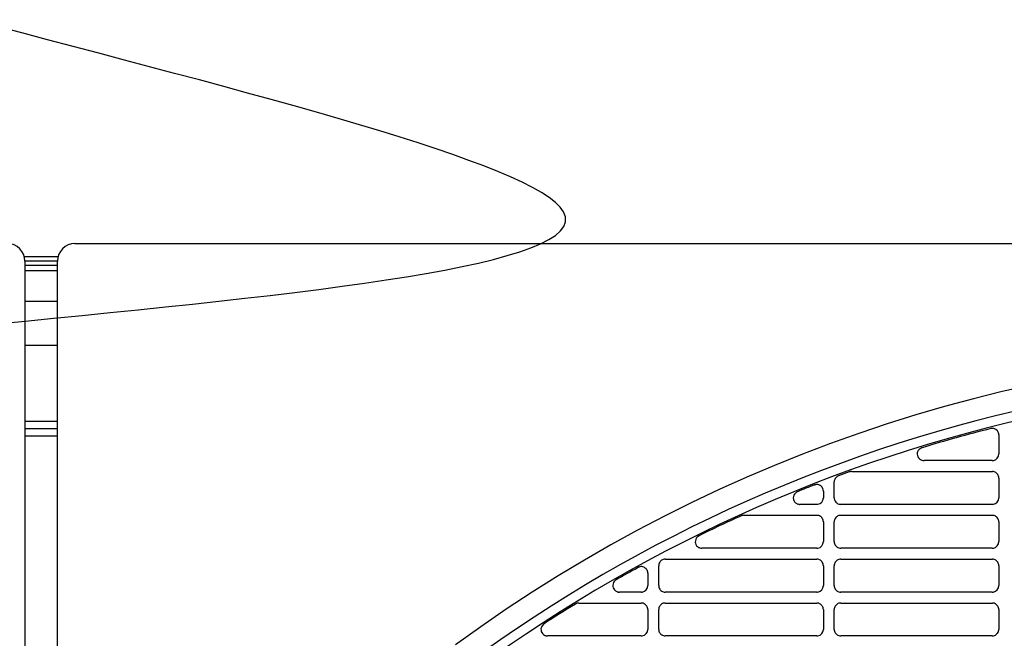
# Model space of a CAD drawing. Header units: millimetres. Extents: x -165365 to -33565, y 7406 to 103342.
# Tile 197 of 256: x -82461 to -82236, y 25661 to 25802. Entities that reach past the tile are written whole.
import ezdxf

# ---------------------------------------------------------------- set-up
doc = ezdxf.new("R2010")
doc.units = ezdxf.units.MM
doc.header["$MEASUREMENT"] = 0
doc.linetypes.add('ACAD_ISO03W100', pattern=[150, 60, -90])
for name, color, linetype in [('DETAIL', 5, 'Continuous'), ('ELEK CIENKIE', 80, 'Continuous'), ('ELEK GNIAZDA', 234, 'Continuous')]:
    doc.layers.add(name, color=color, linetype=linetype)

# ---------------------------------------------------------------- blocks, each defined once
blk = doc.blocks.new('A$C67C8A0BA')
at = {"layer": 'DETAIL', "color": 3, "linetype": 'Continuous'}
for p, q in [((628, 741.4), (1190.44, 741.4)), ((624.13, 738.4), (616.47, 738.4)), ((616.6, 737.4), (616.6, 4)), ((624, 737.4), (616.6, 737.4)), ((624, 736.4), (616.6, 736.4)), ((624, 4), (624, 737.4)), ((624, 735.2), (616.6, 735.2)), ((624, 728.2), (616.6, 728.2)), ((624, 718.2), (616.6, 718.2)), ((624, 700.8), (616.6, 700.8)), ((624, 699.2), (616.6, 699.2)), ((616.6, 697.6), (624, 697.6)), ((838.56, 697.78), (838.56, 693.44)), ((837.07, 691.95), (821.51, 691.95)), ((805.02, 689.45), (837.08, 689.45)), ((801.04, 683.44), (801.04, 687.05)), ((838.56, 687.95), (838.56, 683.44)), ((798.57, 684.97), (798.57, 683.44)), ((797.07, 681.95), (793.24, 681.95)), ((837.07, 681.95), (802.54, 681.95)), ((780.44, 679.45), (797.08, 679.45)), ((798.57, 677.95), (798.57, 673.44)), ((801.04, 673.44), (801.04, 677.96)), ((802.53, 679.45), (837.08, 679.45)), ((838.56, 677.95), (838.56, 673.44)), ((797.07, 671.95), (770.89, 671.95)), ((837.07, 671.95), (802.54, 671.95)), ((762.53, 669.45), (797.08, 669.45)), ((802.53, 669.45), (837.08, 669.45)), ((761.04, 663.44), (761.04, 667.96)), ((798.57, 667.95), (798.57, 663.44)), ((801.04, 663.44), (801.04, 667.96)), ((838.56, 667.95), (838.56, 663.44)), ((758.57, 666.25), (758.57, 663.44)), ((757.07, 661.95), (752.08, 661.95)), ((797.07, 661.95), (762.54, 661.95)), ((837.07, 661.95), (802.54, 661.95)), ((742.84, 659.45), (757.08, 659.45)), ((758.57, 657.95), (758.57, 653.44)), ((761.04, 653.44), (761.04, 657.96)), ((762.53, 659.45), (797.08, 659.45)), ((798.57, 657.95), (798.57, 653.44)), ((801.04, 653.44), (801.04, 657.96)), ((802.53, 659.45), (837.08, 659.45)), ((838.56, 657.95), (838.56, 653.44)), ((757.07, 651.95), (735.72, 651.95)), ((797.07, 651.95), (762.54, 651.95)), ((837.07, 651.95), (802.54, 651.95))]:
    blk.add_line(p, q, dxfattribs=at)
for points in [[(820.59, 694.64), (820.37, 694.44), (820.19, 694.21), (820.05, 693.95), (819.97, 693.66), (819.95, 693.36), (820, 693.07), (820.1, 692.79), (820.26, 692.54), (820.47, 692.32), (820.71, 692.15)], [(838.56, 687.95), (838.55, 688.16), (838.51, 688.37), (838.43, 688.56), (838.33, 688.75), (838.21, 688.92), (838.06, 689.07), (837.89, 689.2), (837.71, 689.3), (837.51, 689.38), (837.31, 689.43)], [(801.62, 688.23), (801.55, 688.17), (801.48, 688.1), (801.41, 688.03), (801.35, 687.95), (801.29, 687.87), (801.24, 687.79), (801.19, 687.7)], [(792.45, 684.72), (792.2, 684.53), (791.99, 684.29), (791.83, 684.02), (791.74, 683.72), (791.71, 683.4), (791.75, 683.09), (791.85, 682.79), (792.02, 682.52), (792.25, 682.3), (792.51, 682.12)], [(798.39, 685.67), (798.29, 685.83), (798.17, 685.98), (798.03, 686.12), (797.87, 686.23), (797.7, 686.32), (797.52, 686.39), (797.33, 686.44), (797.14, 686.46), (796.95, 686.46), (796.76, 686.43)], [(801.04, 683.44), (801.06, 683.23), (801.1, 683.02), (801.17, 682.82), (801.27, 682.64), (801.4, 682.47), (801.55, 682.32), (801.72, 682.19), (801.9, 682.09), (802.1, 682.01), (802.3, 681.96)], [(798.57, 677.95), (798.55, 678.16), (798.51, 678.37), (798.43, 678.56), (798.33, 678.75), (798.21, 678.92), (798.06, 679.07), (797.9, 679.2), (797.71, 679.3), (797.51, 679.38), (797.31, 679.43)], [(802.3, 679.43), (802.09, 679.38), (801.89, 679.31), (801.71, 679.2), (801.54, 679.07), (801.4, 678.92), (801.27, 678.75), (801.17, 678.57), (801.1, 678.37), (801.05, 678.16), (801.04, 677.96)], [(838.56, 677.95), (838.55, 678.16), (838.51, 678.37), (838.43, 678.56), (838.33, 678.75), (838.21, 678.92), (838.06, 679.07), (837.89, 679.2), (837.71, 679.3), (837.51, 679.38), (837.31, 679.43)], [(770.01, 674.65), (769.78, 674.45), (769.6, 674.22), (769.47, 673.95), (769.39, 673.66), (769.37, 673.36), (769.42, 673.06), (769.52, 672.78), (769.69, 672.52), (769.9, 672.31), (770.14, 672.14)], [(801.04, 673.44), (801.06, 673.23), (801.1, 673.02), (801.17, 672.82), (801.27, 672.64), (801.4, 672.47), (801.55, 672.32), (801.72, 672.19), (801.9, 672.09), (802.1, 672.01), (802.3, 671.96)], [(762.3, 669.43), (762.09, 669.38), (761.89, 669.31), (761.71, 669.2), (761.54, 669.07), (761.4, 668.92), (761.27, 668.76), (761.17, 668.57), (761.1, 668.37), (761.06, 668.17), (761.04, 667.96)], [(798.57, 667.95), (798.55, 668.16), (798.51, 668.37), (798.43, 668.56), (798.33, 668.75), (798.21, 668.92), (798.06, 669.07), (797.9, 669.2), (797.71, 669.3), (797.51, 669.38), (797.31, 669.43)], [(802.3, 669.43), (802.09, 669.38), (801.89, 669.31), (801.71, 669.2), (801.54, 669.07), (801.4, 668.92), (801.27, 668.75), (801.17, 668.57), (801.1, 668.37), (801.05, 668.16), (801.04, 667.96)], [(838.56, 667.95), (838.55, 668.16), (838.51, 668.37), (838.43, 668.56), (838.33, 668.75), (838.21, 668.92), (838.06, 669.07), (837.89, 669.2), (837.71, 669.3), (837.51, 669.38), (837.31, 669.43)], [(758.4, 666.94), (758.29, 667.12), (758.15, 667.29), (757.99, 667.43), (757.81, 667.55), (757.62, 667.64), (757.41, 667.7), (757.2, 667.74), (756.99, 667.74), (756.77, 667.71), (756.57, 667.65)], [(751.13, 664.6), (750.91, 664.39), (750.74, 664.13), (750.63, 663.85), (750.57, 663.55), (750.58, 663.24), (750.65, 662.94), (750.78, 662.67), (750.97, 662.42), (751.2, 662.22), (751.47, 662.07)], [(761.04, 663.44), (761.06, 663.23), (761.1, 663.02), (761.17, 662.82), (761.27, 662.64), (761.4, 662.47), (761.55, 662.32), (761.72, 662.19), (761.9, 662.09), (762.1, 662.01), (762.3, 661.96)], [(801.04, 663.44), (801.06, 663.23), (801.1, 663.02), (801.17, 662.82), (801.27, 662.64), (801.4, 662.47), (801.55, 662.32), (801.72, 662.19), (801.9, 662.09), (802.1, 662.01), (802.3, 661.96)], [(752.02, 661.95), (752.03, 661.95), (752.04, 661.95), (752.05, 661.95), (752.06, 661.95), (752.06, 661.95), (752.07, 661.95), (752.08, 661.95)], [(758.57, 657.95), (758.55, 658.16), (758.51, 658.37), (758.43, 658.56), (758.34, 658.75), (758.21, 658.92), (758.06, 659.07), (757.9, 659.2), (757.71, 659.3), (757.51, 659.38), (757.31, 659.43)], [(762.3, 659.43), (762.09, 659.38), (761.89, 659.31), (761.71, 659.2), (761.54, 659.07), (761.4, 658.92), (761.27, 658.76), (761.17, 658.57), (761.1, 658.37), (761.06, 658.17), (761.04, 657.96)], [(798.57, 657.95), (798.55, 658.16), (798.51, 658.37), (798.43, 658.56), (798.33, 658.75), (798.21, 658.92), (798.06, 659.07), (797.9, 659.2), (797.71, 659.3), (797.51, 659.38), (797.31, 659.43)], [(802.3, 659.43), (802.09, 659.38), (801.89, 659.31), (801.71, 659.2), (801.54, 659.07), (801.4, 658.92), (801.27, 658.75), (801.17, 658.57), (801.1, 658.37), (801.05, 658.17), (801.04, 657.96)], [(838.56, 657.95), (838.55, 658.16), (838.51, 658.37), (838.43, 658.56), (838.33, 658.75), (838.21, 658.92), (838.06, 659.07), (837.89, 659.2), (837.71, 659.3), (837.51, 659.38), (837.31, 659.43)], [(734.71, 654.55), (734.52, 654.34), (734.37, 654.09), (734.26, 653.82), (734.21, 653.54), (734.22, 653.25), (734.28, 652.97), (734.4, 652.71), (734.56, 652.48), (734.77, 652.28), (735.01, 652.12)], [(761.04, 653.44), (761.06, 653.23), (761.1, 653.02), (761.17, 652.82), (761.27, 652.64), (761.4, 652.47), (761.55, 652.32), (761.72, 652.19), (761.9, 652.09), (762.1, 652.01), (762.3, 651.96)], [(801.04, 653.44), (801.06, 653.23), (801.1, 653.02), (801.17, 652.82), (801.27, 652.64), (801.4, 652.47), (801.55, 652.32), (801.72, 652.19), (801.9, 652.09), (802.1, 652.01), (802.3, 651.96)]]:
    blk.add_lwpolyline(points, dxfattribs=at)
for centre, radius, start, end in [((612.6, 737.4), 4, 0, 90), ((628, 737.4), 4, 90, 180), ((919.8, 370.7), 346.4, 53.7024, 126.2976), ((919.8, 370.7), 341.4, 93.7169, 143.4915), ((919.8, 370.7), 339.2, 93.2993, 143.4915), ((919.77, 370.67), 338.89, 104.1895, 106.9323), ((837.07, 697.76), 1.51, 94.8122, 104.187), ((837.07, 697.78), 1.49, 19.0413, 94.8816), ((837.06, 697.78), 1.51, 0.0568, 18.9614), ((821.55, 693.31), 1.64, 116.2016, 125.5469), ((821.56, 693.28), 1.66, 106.9315, 116.1929), ((837.07, 693.44), 1.5, 278.9087, 359.9914), ((821.48, 693.52), 1.57, 240.6076, 241.7494), ((821.49, 693.55), 1.6, 241.7775, 251.1148), ((821.5, 693.58), 1.64, 251.1256, 260.4695), ((821.51, 693.61), 1.66, 260.4783, 270.0002), ((837.07, 693.45), 1.5, 270.0028, 278.9522), ((919.76, 370.72), 338.85, 109.8889, 110.3329), ((805.02, 687.88), 1.57, 103.2755, 109.8883), ((805.02, 687.88), 1.56, 96.6474, 103.2748), ((805.02, 687.9), 1.55, 90.008, 96.6433), ((837.08, 687.95), 1.49, 81.0394, 89.9984), ((802.54, 687.05), 1.5, 162.6154, 179.9488), ((802.53, 687.04), 1.49, 153.8642, 162.5592), ((802.55, 687.03), 1.51, 110.3346, 127.6787), ((793.28, 683.35), 1.6, 112.0289, 120.968), ((919.76, 370.72), 338.85, 111.3273, 112.0273), ((797.07, 684.95), 1.51, 102.0878, 111.3249), ((797.07, 684.97), 1.5, 18.5842, 27.8332), ((797.05, 684.97), 1.51, 0.051, 18.5087), ((797.07, 683.44), 1.5, 278.9246, 359.9989), ((837.07, 683.44), 1.5, 278.911, 359.9946), ((793.22, 683.49), 1.54, 242.4511, 242.9041), ((793.23, 683.5), 1.56, 242.9214, 251.5871), ((793.24, 683.53), 1.58, 251.5993, 260.741), ((793.24, 683.54), 1.6, 260.7515, 269.998), ((797.07, 683.45), 1.5, 270.0028, 278.9554), ((802.54, 683.46), 1.51, 261.0734, 269.9973), ((837.07, 683.45), 1.5, 270.0028, 278.9525), ((919.77, 370.7), 338.87, 114.3961, 116.1864), ((780.44, 677.9), 1.55, 106.0622, 114.3949), ((780.44, 677.91), 1.54, 90.0575, 106.0371), ((797.08, 677.95), 1.49, 81.0367, 89.9984), ((802.53, 677.94), 1.5, 90.0016, 98.9376), ((837.08, 677.95), 1.49, 81.0393, 89.9984), ((770.92, 673.38), 1.56, 123.3579, 125.6956), ((770.92, 673.37), 1.57, 116.1899, 123.3553), ((797.07, 673.44), 1.5, 278.926, 0.0021), ((837.07, 673.44), 1.5, 278.9133, 359.9978), ((770.88, 673.48), 1.53, 241.2046, 245.1295), ((770.89, 673.5), 1.55, 245.1829, 260.4557), ((770.89, 673.52), 1.57, 260.4816, 269.9968), ((797.07, 673.45), 1.5, 270.0028, 278.9548), ((802.54, 673.46), 1.51, 261.074, 269.9973), ((837.07, 673.45), 1.5, 270.0028, 278.9528), ((762.53, 667.94), 1.5, 90.0016, 98.9352), ((797.08, 667.95), 1.49, 81.0375, 89.9983), ((802.53, 667.94), 1.5, 90.0016, 98.9366), ((837.08, 667.95), 1.49, 81.0393, 89.9983), ((919.76, 370.71), 338.85, 118.8334, 119.8052), ((757.08, 666.23), 1.51, 109.7334, 118.8309), ((757.07, 666.25), 1.5, 18.3025, 27.4074), ((757.05, 666.25), 1.51, 0.0473, 18.2294), ((752.11, 663.39), 1.56, 119.8089, 128.9798), ((752.07, 663.47), 1.53, 246.6017, 249.5132), ((752.08, 663.48), 1.54, 249.5281, 258.803), ((752.08, 663.49), 1.55, 258.8061, 262.4547), ((752.08, 663.5), 1.55, 262.4535, 267.9868), ((757.07, 663.45), 1.5, 270.0027, 278.9589), ((757.07, 663.44), 1.5, 278.9428, 0.0097), ((762.54, 663.46), 1.52, 261.0744, 269.9974), ((797.07, 663.45), 1.5, 270.0027, 278.9559), ((797.07, 663.44), 1.5, 278.9291, 0.0053), ((802.54, 663.46), 1.51, 261.0728, 269.9974), ((837.07, 663.45), 1.5, 270.0027, 278.9531), ((837.07, 663.44), 1.5, 278.9156, 0.0009), ((919.77, 370.71), 338.86, 121.6328, 123.0623), ((742.85, 657.92), 1.53, 113.7446, 121.6316), ((742.85, 657.92), 1.52, 105.8459, 113.7394), ((742.84, 657.93), 1.52, 90.0517, 105.8151), ((757.08, 657.96), 1.49, 81.0339, 89.9983), ((762.53, 657.94), 1.5, 90.0016, 98.9362), ((797.08, 657.95), 1.49, 81.0366, 89.9983), ((802.53, 657.94), 1.5, 90.0017, 98.9376), ((837.08, 657.95), 1.49, 81.0392, 89.9983), ((735.74, 653.4), 1.54, 128.3181, 132.1761), ((735.75, 653.4), 1.55, 123.065, 128.3198), ((757.07, 653.44), 1.5, 278.9451, 0.0129), ((797.07, 653.44), 1.5, 278.9306, 0.0084), ((837.07, 653.44), 1.5, 278.9179, 0.0041), ((735.71, 653.47), 1.52, 242.3942, 251.5937), ((735.72, 653.48), 1.53, 251.6071, 260.8196), ((735.72, 653.49), 1.55, 260.8322, 269.996), ((757.07, 653.45), 1.5, 270.0027, 278.9591), ((762.54, 653.46), 1.52, 261.0741, 269.9974), ((797.07, 653.45), 1.5, 270.0027, 278.9553), ((802.54, 653.46), 1.51, 261.0734, 269.9974), ((837.07, 653.45), 1.5, 270.0027, 278.9533)]:
    blk.add_arc(centre, radius, start, end, dxfattribs=at)
blk = doc.blocks.new('wypust 5-przewodowy')
at = {"layer": 'ELEK GNIAZDA'}
blk.add_spline([(0, 0), (-16.027, 7.498), (12.276, 12.951), (-12.276, 22.154), (8.866, 27.607), (-6.82, 34.083), (0, 38.854), (1.364, 38.854), (1.364, 38.172)], degree=3, dxfattribs=at)

msp = doc.modelspace()

# ---------------------------------------------------------------- linework, layer by layer
at = {"layer": 'ELEK CIENKIE', "color": 80, "linetype": 'ACAD_ISO03W100', "ltscale": 3}
msp.add_circle((-80405, 26479.5), 4350, dxfattribs=at)

# ---------------------------------------------------------------- block references
msp.add_blockref('A$C67C8A0BA', (-83076.12413, 25009.39228))
at = {"layer": 'ELEK GNIAZDA', "xscale": 10, "yscale": 10, "zscale": 10}
msp.add_blockref('wypust 5-przewodowy', (-82459.52413, 25628.5), dxfattribs=at)

doc.saveas('drawing.dxf')
